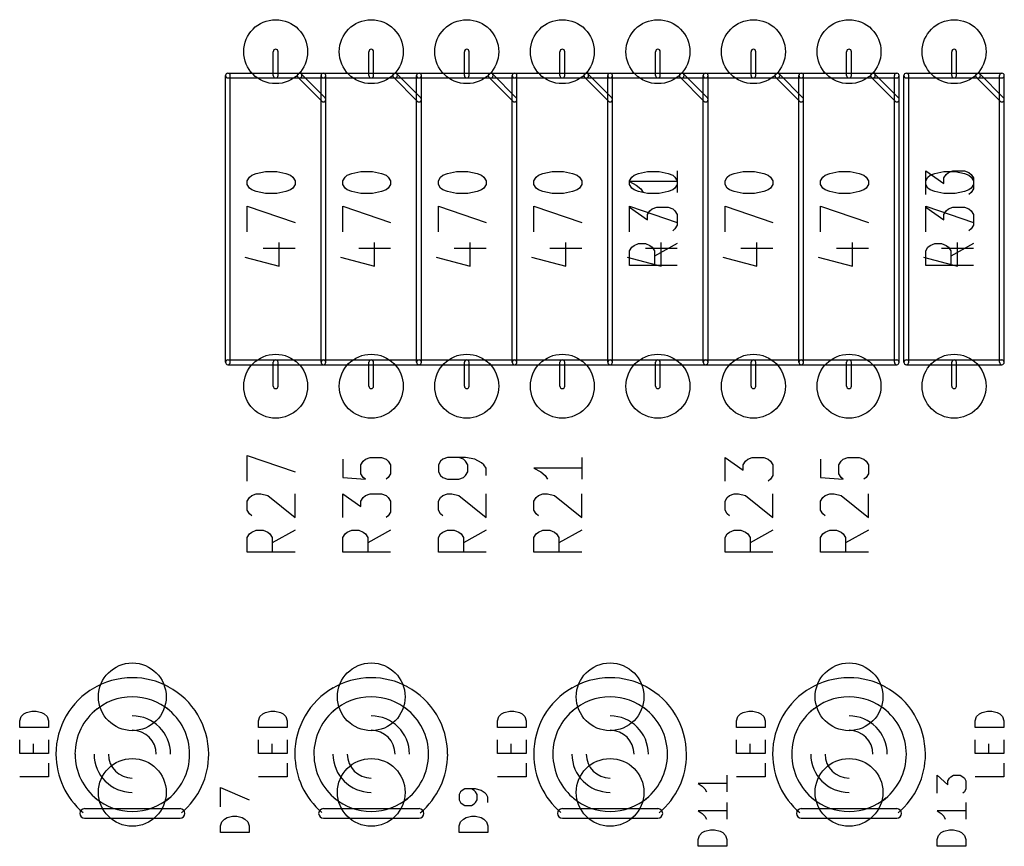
# Model space of a CAD drawing. Extents: x 10 to 287, y -200 to -10.
# Tile 11 of 19: x 156 to 182, y -137 to -115. Entities that reach past the tile are written whole.
import ezdxf

# ---------------------------------------------------------------- set-up
doc = ezdxf.new("R2010")
doc.units = 0
doc.header["$MEASUREMENT"] = 0
doc.layers.add('BLACK', color=250, linetype='CONTINUOUS')

msp = doc.modelspace()

# ---------------------------------------------------------------- linework, layer by layer
at = {"layer": 'BLACK'}
for p, q in [((162.497, -116.84), (162.497, -116.205)), ((162.624, -116.84), (162.624, -116.205)), ((165.037, -116.84), (165.037, -116.205)), ((165.164, -116.84), (165.164, -116.205)), ((167.577, -116.84), (167.577, -116.205)), ((167.704, -116.84), (167.704, -116.205)), ((170.117, -116.84), (170.117, -116.205)), ((170.244, -116.84), (170.244, -116.205)), ((172.657, -116.84), (172.657, -116.205)), ((172.784, -116.84), (172.784, -116.205)), ((175.197, -116.84), (175.197, -116.205)), ((175.324, -116.84), (175.324, -116.205)), ((177.737, -116.84), (177.737, -116.205)), ((177.864, -116.84), (177.864, -116.205)), ((180.531, -116.84), (180.531, -116.205)), ((180.658, -116.84), (180.658, -116.205)), ((161.227, -124.46), (161.227, -116.84)), ((161.29, -116.777), (163.195, -116.777)), ((161.29, -116.904), (163.195, -116.904)), ((161.354, -124.46), (161.354, -116.84)), ((163.15, -116.885), (163.785, -117.52)), ((163.195, -116.777), (163.83, -116.777)), ((163.195, -116.904), (163.83, -116.904)), ((163.24, -116.795), (163.875, -117.43)), ((163.767, -124.46), (163.767, -116.84)), ((163.767, -124.46), (163.767, -116.84)), ((163.83, -116.777), (165.735, -116.777)), ((163.83, -116.904), (165.735, -116.904)), ((163.894, -124.46), (163.894, -116.84)), ((163.894, -124.46), (163.894, -116.84)), ((165.69, -116.885), (166.325, -117.52)), ((165.735, -116.777), (166.37, -116.777)), ((165.735, -116.904), (166.37, -116.904)), ((165.78, -116.795), (166.415, -117.43)), ((166.307, -124.46), (166.307, -116.84)), ((166.307, -124.46), (166.307, -116.84)), ((166.37, -116.777), (168.275, -116.777)), ((166.37, -116.904), (168.275, -116.904)), ((166.434, -124.46), (166.434, -116.84)), ((166.434, -124.46), (166.434, -116.84)), ((168.23, -116.885), (168.865, -117.52)), ((168.275, -116.777), (168.91, -116.777)), ((168.275, -116.904), (168.91, -116.904)), ((168.32, -116.795), (168.955, -117.43)), ((168.847, -124.46), (168.847, -116.84)), ((168.847, -124.46), (168.847, -116.84)), ((168.91, -116.777), (170.815, -116.777)), ((168.91, -116.904), (170.815, -116.904)), ((168.974, -124.46), (168.974, -116.84)), ((168.974, -124.46), (168.974, -116.84)), ((170.77, -116.885), (171.405, -117.52)), ((170.815, -116.777), (171.45, -116.777)), ((170.815, -116.904), (171.45, -116.904)), ((170.86, -116.795), (171.495, -117.43)), ((171.387, -124.46), (171.387, -116.84)), ((171.387, -124.46), (171.387, -116.84)), ((171.45, -116.777), (173.355, -116.777)), ((171.45, -116.904), (173.355, -116.904)), ((171.514, -124.46), (171.514, -116.84)), ((171.514, -124.46), (171.514, -116.84)), ((173.31, -116.885), (173.945, -117.52)), ((173.355, -116.777), (173.99, -116.777)), ((173.355, -116.904), (173.99, -116.904)), ((173.4, -116.795), (174.035, -117.43)), ((173.927, -124.46), (173.927, -116.84)), ((173.927, -124.46), (173.927, -116.84)), ((173.99, -116.777), (175.895, -116.777)), ((173.99, -116.904), (175.895, -116.904)), ((174.054, -124.46), (174.054, -116.84)), ((174.054, -124.46), (174.054, -116.84)), ((175.85, -116.885), (176.485, -117.52)), ((175.895, -116.777), (176.53, -116.777)), ((175.895, -116.904), (176.53, -116.904)), ((175.94, -116.795), (176.575, -117.43)), ((176.467, -124.46), (176.467, -116.84)), ((176.467, -124.46), (176.467, -116.84)), ((176.53, -116.777), (178.435, -116.777)), ((176.53, -116.904), (178.435, -116.904)), ((176.594, -124.46), (176.594, -116.84)), ((176.594, -124.46), (176.594, -116.84)), ((178.39, -116.885), (179.025, -117.52)), ((178.435, -116.777), (179.07, -116.777)), ((178.435, -116.904), (179.07, -116.904)), ((178.48, -116.795), (179.115, -117.43)), ((179.007, -124.46), (179.007, -116.84)), ((179.134, -124.46), (179.134, -116.84)), ((179.261, -124.46), (179.261, -116.84)), ((179.324, -116.777), (181.229, -116.777)), ((179.324, -116.904), (181.229, -116.904)), ((179.388, -124.46), (179.388, -116.84)), ((181.184, -116.885), (181.819, -117.52)), ((181.229, -116.777), (181.864, -116.777)), ((181.229, -116.904), (181.864, -116.904)), ((181.274, -116.795), (181.909, -117.43)), ((181.801, -124.46), (181.801, -116.84)), ((181.928, -124.46), (181.928, -116.84)), ((161.804, -119.634), (161.865, -119.537)), ((161.865, -119.537), (161.925, -119.489)), ((161.925, -119.489), (162.046, -119.44)), ((162.046, -119.44), (162.288, -119.392)), ((162.288, -119.392), (162.59, -119.392)), ((162.59, -119.392), (162.832, -119.44)), ((162.832, -119.44), (162.953, -119.489)), ((162.953, -119.489), (163.014, -119.537)), ((163.014, -119.537), (163.074, -119.634)), ((164.344, -119.634), (164.405, -119.537)), ((164.405, -119.537), (164.465, -119.489)), ((164.465, -119.489), (164.586, -119.44)), ((164.586, -119.44), (164.828, -119.392)), ((164.828, -119.392), (165.13, -119.392)), ((165.13, -119.392), (165.372, -119.44)), ((165.372, -119.44), (165.493, -119.489)), ((165.493, -119.489), (165.554, -119.537)), ((165.554, -119.537), (165.614, -119.634)), ((166.884, -119.634), (166.945, -119.537)), ((166.945, -119.537), (167.005, -119.489)), ((167.005, -119.489), (167.126, -119.44)), ((167.126, -119.44), (167.368, -119.392)), ((167.368, -119.392), (167.67, -119.392)), ((167.67, -119.392), (167.912, -119.44)), ((167.912, -119.44), (168.033, -119.489)), ((168.033, -119.489), (168.094, -119.537)), ((168.094, -119.537), (168.154, -119.634)), ((169.424, -119.634), (169.485, -119.537)), ((169.485, -119.537), (169.545, -119.489)), ((169.545, -119.489), (169.666, -119.44)), ((169.666, -119.44), (169.908, -119.392)), ((169.908, -119.392), (170.21, -119.392)), ((170.21, -119.392), (170.452, -119.44)), ((170.452, -119.44), (170.573, -119.489)), ((170.573, -119.489), (170.634, -119.537)), ((170.634, -119.537), (170.694, -119.634)), ((171.964, -119.634), (172.025, -119.537)), ((172.025, -119.537), (172.085, -119.489)), ((172.085, -119.489), (172.206, -119.44)), ((172.206, -119.44), (172.448, -119.392)), ((172.448, -119.392), (172.75, -119.392)), ((172.75, -119.392), (172.992, -119.44)), ((172.992, -119.44), (173.113, -119.489)), ((173.113, -119.489), (173.174, -119.537)), ((173.174, -119.537), (173.234, -119.634)), ((173.234, -119.368), (173.234, -119.948)), ((174.504, -119.634), (174.565, -119.537)), ((174.565, -119.537), (174.625, -119.489)), ((174.625, -119.489), (174.746, -119.44)), ((174.746, -119.44), (174.988, -119.392)), ((174.988, -119.392), (175.29, -119.392)), ((175.29, -119.392), (175.532, -119.44)), ((175.532, -119.44), (175.653, -119.489)), ((175.653, -119.489), (175.714, -119.537)), ((175.714, -119.537), (175.774, -119.634)), ((177.044, -119.634), (177.105, -119.537)), ((177.105, -119.537), (177.165, -119.489)), ((177.165, -119.489), (177.286, -119.44)), ((177.286, -119.44), (177.528, -119.392)), ((177.528, -119.392), (177.83, -119.392)), ((177.83, -119.392), (178.072, -119.44)), ((178.072, -119.44), (178.193, -119.489)), ((178.193, -119.489), (178.254, -119.537)), ((178.254, -119.537), (178.314, -119.634)), ((179.838, -119.997), (179.838, -119.368)), ((179.838, -119.368), (180.322, -119.707)), ((179.838, -119.634), (179.899, -119.537)), ((179.899, -119.537), (179.959, -119.489)), ((179.959, -119.489), (180.08, -119.44)), ((180.08, -119.44), (180.322, -119.392)), ((180.322, -119.392), (180.624, -119.392)), ((180.322, -119.561), (180.382, -119.465)), ((180.322, -119.707), (180.322, -119.561)), ((180.382, -119.465), (180.443, -119.416)), ((180.443, -119.416), (180.564, -119.368)), ((180.564, -119.368), (180.866, -119.368)), ((180.624, -119.392), (180.866, -119.44)), ((180.866, -119.368), (180.987, -119.416)), ((180.866, -119.44), (180.987, -119.489)), ((180.987, -119.416), (181.048, -119.465)), ((180.987, -119.489), (181.048, -119.537)), ((181.048, -119.465), (181.108, -119.561)), ((181.048, -119.537), (181.108, -119.634)), ((181.108, -119.561), (181.108, -119.852)), ((161.804, -119.731), (161.804, -119.634)), ((161.865, -119.828), (161.804, -119.731)), ((161.925, -119.876), (161.865, -119.828)), ((163.014, -119.828), (162.953, -119.876)), ((163.074, -119.731), (163.014, -119.828)), ((163.074, -119.634), (163.074, -119.731)), ((164.344, -119.731), (164.344, -119.634)), ((164.405, -119.828), (164.344, -119.731)), ((164.465, -119.876), (164.405, -119.828)), ((165.554, -119.828), (165.493, -119.876)), ((165.614, -119.731), (165.554, -119.828)), ((165.614, -119.634), (165.614, -119.731)), ((166.884, -119.731), (166.884, -119.634)), ((166.945, -119.828), (166.884, -119.731)), ((167.005, -119.876), (166.945, -119.828)), ((168.094, -119.828), (168.033, -119.876)), ((168.154, -119.731), (168.094, -119.828)), ((168.154, -119.634), (168.154, -119.731)), ((169.424, -119.731), (169.424, -119.634)), ((169.485, -119.828), (169.424, -119.731)), ((169.545, -119.876), (169.485, -119.828)), ((170.634, -119.828), (170.573, -119.876)), ((170.694, -119.731), (170.634, -119.828)), ((170.694, -119.634), (170.694, -119.731)), ((171.964, -119.731), (171.964, -119.634)), ((173.234, -119.658), (171.964, -119.658)), ((171.964, -119.658), (172.145, -119.755)), ((172.025, -119.828), (171.964, -119.731)), ((172.085, -119.876), (172.025, -119.828)), ((172.145, -119.755), (172.266, -119.852)), ((172.266, -119.852), (172.327, -119.948)), ((173.174, -119.828), (173.113, -119.876)), ((173.234, -119.731), (173.174, -119.828)), ((173.234, -119.634), (173.234, -119.731)), ((174.504, -119.731), (174.504, -119.634)), ((174.565, -119.828), (174.504, -119.731)), ((174.625, -119.876), (174.565, -119.828)), ((175.714, -119.828), (175.653, -119.876)), ((175.774, -119.731), (175.714, -119.828)), ((175.774, -119.634), (175.774, -119.731)), ((177.044, -119.731), (177.044, -119.634)), ((177.105, -119.828), (177.044, -119.731)), ((177.165, -119.876), (177.105, -119.828)), ((178.254, -119.828), (178.193, -119.876)), ((178.314, -119.731), (178.254, -119.828)), ((178.314, -119.634), (178.314, -119.731)), ((179.838, -119.731), (179.838, -119.634)), ((179.899, -119.828), (179.838, -119.731)), ((179.959, -119.876), (179.899, -119.828)), ((181.048, -119.828), (180.987, -119.876)), ((181.108, -119.731), (181.048, -119.828)), ((181.108, -119.852), (181.048, -119.948)), ((181.108, -119.634), (181.108, -119.731)), ((162.046, -119.924), (161.925, -119.876)), ((162.288, -119.973), (162.046, -119.924)), ((162.59, -119.973), (162.288, -119.973)), ((162.832, -119.924), (162.59, -119.973)), ((162.953, -119.876), (162.832, -119.924)), ((164.586, -119.924), (164.465, -119.876)), ((164.828, -119.973), (164.586, -119.924)), ((165.13, -119.973), (164.828, -119.973)), ((165.372, -119.924), (165.13, -119.973)), ((165.493, -119.876), (165.372, -119.924)), ((167.126, -119.924), (167.005, -119.876)), ((167.368, -119.973), (167.126, -119.924)), ((167.67, -119.973), (167.368, -119.973)), ((167.912, -119.924), (167.67, -119.973)), ((168.033, -119.876), (167.912, -119.924)), ((169.666, -119.924), (169.545, -119.876)), ((169.908, -119.973), (169.666, -119.924)), ((170.21, -119.973), (169.908, -119.973)), ((170.452, -119.924), (170.21, -119.973)), ((170.573, -119.876), (170.452, -119.924)), ((172.206, -119.924), (172.085, -119.876)), ((172.448, -119.973), (172.206, -119.924)), ((172.75, -119.973), (172.448, -119.973)), ((172.992, -119.924), (172.75, -119.973)), ((173.113, -119.876), (172.992, -119.924)), ((174.746, -119.924), (174.625, -119.876)), ((174.988, -119.973), (174.746, -119.924)), ((175.29, -119.973), (174.988, -119.973)), ((175.532, -119.924), (175.29, -119.973)), ((175.653, -119.876), (175.532, -119.924)), ((177.286, -119.924), (177.165, -119.876)), ((177.528, -119.973), (177.286, -119.924)), ((177.83, -119.973), (177.528, -119.973)), ((178.072, -119.924), (177.83, -119.973)), ((178.193, -119.876), (178.072, -119.924)), ((180.08, -119.924), (179.959, -119.876)), ((180.322, -119.973), (180.08, -119.924)), ((180.624, -119.973), (180.322, -119.973)), ((180.866, -119.924), (180.624, -119.973)), ((180.987, -119.876), (180.866, -119.924)), ((181.048, -119.948), (180.987, -119.997)), ((161.804, -120.989), (161.804, -120.311)), ((161.804, -120.311), (163.074, -120.747)), ((164.344, -120.989), (164.344, -120.311)), ((164.344, -120.311), (165.614, -120.747)), ((166.884, -120.989), (166.884, -120.311)), ((166.884, -120.311), (168.154, -120.747)), ((169.424, -120.989), (169.424, -120.311)), ((169.424, -120.311), (170.694, -120.747)), ((171.964, -120.989), (171.964, -120.311)), ((171.964, -120.311), (173.234, -120.747)), ((171.964, -120.964), (171.964, -120.336)), ((171.964, -120.336), (172.448, -120.674)), ((172.508, -120.432), (172.569, -120.384)), ((172.569, -120.384), (172.69, -120.336)), ((172.69, -120.336), (172.992, -120.336)), ((172.992, -120.336), (173.113, -120.384)), ((173.113, -120.384), (173.174, -120.432)), ((174.504, -120.989), (174.504, -120.311)), ((174.504, -120.311), (175.774, -120.747)), ((177.044, -120.989), (177.044, -120.311)), ((177.044, -120.311), (178.314, -120.747)), ((179.838, -120.989), (179.838, -120.311)), ((179.838, -120.311), (181.108, -120.747)), ((179.838, -120.964), (179.838, -120.336)), ((179.838, -120.336), (180.322, -120.674)), ((180.382, -120.432), (180.443, -120.384)), ((180.443, -120.384), (180.564, -120.336)), ((180.564, -120.336), (180.866, -120.336)), ((180.866, -120.336), (180.987, -120.384)), ((180.987, -120.384), (181.048, -120.432)), ((172.448, -120.529), (172.508, -120.432)), ((172.448, -120.674), (172.448, -120.529)), ((173.174, -120.432), (173.234, -120.529)), ((173.234, -120.529), (173.234, -120.819)), ((180.322, -120.529), (180.382, -120.432)), ((180.322, -120.674), (180.322, -120.529)), ((181.048, -120.432), (181.108, -120.529)), ((181.108, -120.529), (181.108, -120.819)), ((173.234, -120.819), (173.174, -120.916)), ((181.108, -120.819), (181.048, -120.916)), ((173.174, -120.916), (173.113, -120.964)), ((181.048, -120.916), (180.987, -120.964)), ((162.227, -121.424), (163.074, -121.424)), ((162.651, -121.908), (162.651, -121.279)), ((164.767, -121.424), (165.614, -121.424)), ((165.191, -121.908), (165.191, -121.279)), ((167.307, -121.424), (168.154, -121.424)), ((167.731, -121.908), (167.731, -121.279)), ((169.847, -121.424), (170.694, -121.424)), ((170.271, -121.908), (170.271, -121.279)), ((171.964, -121.497), (172.025, -121.4)), ((172.025, -121.4), (172.085, -121.352)), ((172.085, -121.352), (172.206, -121.303)), ((172.206, -121.303), (172.387, -121.303)), ((172.387, -121.303), (172.508, -121.352)), ((172.387, -121.424), (173.234, -121.424)), ((172.508, -121.352), (172.569, -121.4)), ((172.569, -121.4), (172.629, -121.497)), ((173.234, -121.303), (172.629, -121.642)), ((172.811, -121.908), (172.811, -121.279)), ((174.927, -121.424), (175.774, -121.424)), ((175.351, -121.908), (175.351, -121.279)), ((177.467, -121.424), (178.314, -121.424)), ((177.891, -121.908), (177.891, -121.279)), ((179.838, -121.497), (179.899, -121.4)), ((179.899, -121.4), (179.959, -121.352)), ((179.959, -121.352), (180.08, -121.303)), ((180.08, -121.303), (180.261, -121.303)), ((180.261, -121.303), (180.382, -121.352)), ((180.261, -121.424), (181.108, -121.424)), ((180.382, -121.352), (180.443, -121.4)), ((180.443, -121.4), (180.503, -121.497)), ((181.108, -121.303), (180.503, -121.642)), ((180.685, -121.908), (180.685, -121.279)), ((161.744, -121.666), (162.651, -121.908)), ((164.284, -121.666), (165.191, -121.908)), ((166.824, -121.666), (167.731, -121.908)), ((169.364, -121.666), (170.271, -121.908)), ((171.904, -121.666), (172.811, -121.908)), ((171.964, -121.884), (171.964, -121.497)), ((172.629, -121.497), (172.629, -121.884)), ((174.444, -121.666), (175.351, -121.908)), ((176.984, -121.666), (177.891, -121.908)), ((179.778, -121.666), (180.685, -121.908)), ((179.838, -121.884), (179.838, -121.497)), ((180.503, -121.497), (180.503, -121.884)), ((173.234, -121.884), (171.964, -121.884)), ((181.108, -121.884), (179.838, -121.884)), ((161.29, -124.397), (163.83, -124.397)), ((161.29, -124.524), (163.83, -124.524)), ((162.497, -125.095), (162.497, -124.46)), ((162.624, -125.095), (162.624, -124.46)), ((163.83, -124.397), (166.37, -124.397)), ((163.83, -124.524), (166.37, -124.524)), ((165.037, -125.095), (165.037, -124.46)), ((165.164, -125.095), (165.164, -124.46)), ((166.37, -124.397), (168.91, -124.397)), ((166.37, -124.524), (168.91, -124.524)), ((167.577, -125.095), (167.577, -124.46)), ((167.704, -125.095), (167.704, -124.46)), ((168.91, -124.397), (171.45, -124.397)), ((168.91, -124.524), (171.45, -124.524)), ((170.117, -125.095), (170.117, -124.46)), ((170.244, -125.095), (170.244, -124.46)), ((171.45, -124.397), (173.99, -124.397)), ((171.45, -124.524), (173.99, -124.524)), ((172.657, -125.095), (172.657, -124.46)), ((172.784, -125.095), (172.784, -124.46)), ((173.99, -124.397), (176.53, -124.397)), ((173.99, -124.524), (176.53, -124.524)), ((175.197, -125.095), (175.197, -124.46)), ((175.324, -125.095), (175.324, -124.46)), ((176.53, -124.397), (179.07, -124.397)), ((176.53, -124.524), (179.07, -124.524)), ((177.737, -125.095), (177.737, -124.46)), ((177.864, -125.095), (177.864, -124.46)), ((179.324, -124.397), (181.864, -124.397)), ((179.324, -124.524), (181.864, -124.524)), ((180.531, -125.095), (180.531, -124.46)), ((180.658, -125.095), (180.658, -124.46)), ((161.804, -127.617), (161.804, -126.94)), ((161.804, -126.94), (163.074, -127.375)), ((164.344, -127.036), (164.344, -127.52)), ((164.828, -127.181), (164.888, -127.085)), ((164.828, -127.423), (164.828, -127.181)), ((164.888, -127.085), (164.949, -127.036)), ((164.949, -127.036), (165.07, -126.988)), ((165.07, -126.988), (165.372, -126.988)), ((165.372, -126.988), (165.493, -127.036)), ((165.493, -127.036), (165.554, -127.085)), ((165.554, -127.085), (165.614, -127.181)), ((165.614, -127.181), (165.614, -127.423)), ((166.945, -127.085), (166.884, -127.181)), ((166.884, -127.181), (166.884, -127.375)), ((167.005, -127.036), (166.945, -127.085)), ((167.126, -126.988), (167.005, -127.036)), ((167.61, -126.988), (167.126, -126.988)), ((167.549, -127.036), (167.428, -126.988)), ((167.61, -127.085), (167.549, -127.036)), ((167.852, -127.036), (167.61, -126.988)), ((167.67, -127.181), (167.61, -127.085)), ((167.67, -127.375), (167.67, -127.181)), ((168.033, -127.133), (167.852, -127.036)), ((168.094, -127.181), (168.033, -127.133)), ((168.154, -127.278), (168.094, -127.181)), ((170.694, -126.988), (170.694, -127.568)), ((174.504, -127.617), (174.504, -126.988)), ((174.504, -126.988), (174.988, -127.327)), ((174.988, -127.181), (175.048, -127.085)), ((174.988, -127.327), (174.988, -127.181)), ((175.048, -127.085), (175.109, -127.036)), ((175.109, -127.036), (175.23, -126.988)), ((175.23, -126.988), (175.532, -126.988)), ((175.532, -126.988), (175.653, -127.036)), ((175.653, -127.036), (175.714, -127.085)), ((175.714, -127.085), (175.774, -127.181)), ((175.774, -127.181), (175.774, -127.472)), ((177.044, -127.036), (177.044, -127.52)), ((177.528, -127.181), (177.588, -127.085)), ((177.528, -127.423), (177.528, -127.181)), ((177.588, -127.085), (177.649, -127.036)), ((177.649, -127.036), (177.77, -126.988)), ((177.77, -126.988), (178.072, -126.988)), ((178.072, -126.988), (178.193, -127.036)), ((178.193, -127.036), (178.254, -127.085)), ((178.254, -127.085), (178.314, -127.181)), ((178.314, -127.181), (178.314, -127.423)), ((164.888, -127.52), (164.828, -127.423)), ((165.614, -127.423), (165.554, -127.52)), ((166.884, -127.375), (166.945, -127.472)), ((167.61, -127.472), (167.67, -127.375)), ((168.154, -127.472), (168.154, -127.278)), ((170.694, -127.278), (169.424, -127.278)), ((169.424, -127.278), (169.605, -127.375)), ((169.605, -127.375), (169.726, -127.472)), ((177.588, -127.52), (177.528, -127.423)), ((178.314, -127.423), (178.254, -127.52)), ((164.344, -127.52), (164.949, -127.568)), ((164.949, -127.568), (164.888, -127.52)), ((165.554, -127.52), (165.493, -127.568)), ((166.945, -127.472), (167.005, -127.52)), ((167.005, -127.52), (167.126, -127.568)), ((167.126, -127.568), (167.428, -127.568)), ((167.428, -127.568), (167.549, -127.52)), ((167.549, -127.52), (167.61, -127.472)), ((169.726, -127.472), (169.787, -127.568)), ((175.714, -127.568), (175.653, -127.617)), ((175.774, -127.472), (175.714, -127.568)), ((177.044, -127.52), (177.649, -127.568)), ((177.649, -127.568), (177.588, -127.52)), ((178.254, -127.52), (178.193, -127.568)), ((161.925, -128.004), (162.046, -127.956)), ((162.046, -127.956), (162.167, -127.956)), ((162.167, -127.956), (162.348, -128.004)), ((163.074, -128.584), (163.074, -127.956)), ((164.344, -128.584), (164.344, -127.956)), ((164.344, -127.956), (164.828, -128.294)), ((164.949, -128.004), (165.07, -127.956)), ((165.07, -127.956), (165.372, -127.956)), ((165.372, -127.956), (165.493, -128.004)), ((167.005, -128.004), (167.126, -127.956)), ((167.126, -127.956), (167.247, -127.956)), ((167.247, -127.956), (167.428, -128.004)), ((168.154, -128.584), (168.154, -127.956)), ((169.545, -128.004), (169.666, -127.956)), ((169.666, -127.956), (169.787, -127.956)), ((169.787, -127.956), (169.968, -128.004)), ((170.694, -128.584), (170.694, -127.956)), ((174.625, -128.004), (174.746, -127.956)), ((174.746, -127.956), (174.867, -127.956)), ((174.867, -127.956), (175.048, -128.004)), ((175.774, -128.584), (175.774, -127.956)), ((177.165, -128.004), (177.286, -127.956)), ((177.286, -127.956), (177.407, -127.956)), ((177.407, -127.956), (177.588, -128.004)), ((178.314, -128.584), (178.314, -127.956)), ((161.804, -128.149), (161.865, -128.052)), ((161.804, -128.391), (161.804, -128.149)), ((161.865, -128.052), (161.925, -128.004)), ((162.348, -128.004), (163.074, -128.584)), ((164.828, -128.149), (164.888, -128.052)), ((164.828, -128.294), (164.828, -128.149)), ((164.888, -128.052), (164.949, -128.004)), ((165.493, -128.004), (165.554, -128.052)), ((165.554, -128.052), (165.614, -128.149)), ((165.614, -128.149), (165.614, -128.439)), ((166.884, -128.149), (166.945, -128.052)), ((166.884, -128.391), (166.884, -128.149)), ((166.945, -128.052), (167.005, -128.004)), ((167.428, -128.004), (168.154, -128.584)), ((169.424, -128.149), (169.485, -128.052)), ((169.424, -128.391), (169.424, -128.149)), ((169.485, -128.052), (169.545, -128.004)), ((169.968, -128.004), (170.694, -128.584)), ((174.504, -128.149), (174.565, -128.052)), ((174.504, -128.391), (174.504, -128.149)), ((174.565, -128.052), (174.625, -128.004)), ((175.048, -128.004), (175.774, -128.584)), ((177.044, -128.149), (177.105, -128.052)), ((177.044, -128.391), (177.044, -128.149)), ((177.105, -128.052), (177.165, -128.004)), ((177.588, -128.004), (178.314, -128.584)), ((161.865, -128.488), (161.804, -128.391)), ((161.925, -128.536), (161.865, -128.488)), ((165.614, -128.439), (165.554, -128.536)), ((166.945, -128.488), (166.884, -128.391)), ((167.005, -128.536), (166.945, -128.488)), ((169.485, -128.488), (169.424, -128.391)), ((169.545, -128.536), (169.485, -128.488)), ((174.565, -128.488), (174.504, -128.391)), ((174.625, -128.536), (174.565, -128.488)), ((177.105, -128.488), (177.044, -128.391)), ((177.165, -128.536), (177.105, -128.488)), ((165.554, -128.536), (165.493, -128.584)), ((161.804, -129.117), (161.865, -129.02)), ((161.865, -129.02), (161.925, -128.972)), ((161.925, -128.972), (162.046, -128.923)), ((162.046, -128.923), (162.227, -128.923)), ((162.227, -128.923), (162.348, -128.972)), ((162.348, -128.972), (162.409, -129.02)), ((162.409, -129.02), (162.469, -129.117)), ((163.074, -128.923), (162.469, -129.262)), ((164.344, -129.117), (164.405, -129.02)), ((164.405, -129.02), (164.465, -128.972)), ((164.465, -128.972), (164.586, -128.923)), ((164.586, -128.923), (164.767, -128.923)), ((164.767, -128.923), (164.888, -128.972)), ((164.888, -128.972), (164.949, -129.02)), ((164.949, -129.02), (165.009, -129.117)), ((165.614, -128.923), (165.009, -129.262)), ((166.884, -129.117), (166.945, -129.02)), ((166.945, -129.02), (167.005, -128.972)), ((167.005, -128.972), (167.126, -128.923)), ((167.126, -128.923), (167.307, -128.923)), ((167.307, -128.923), (167.428, -128.972)), ((167.428, -128.972), (167.489, -129.02)), ((167.489, -129.02), (167.549, -129.117)), ((168.154, -128.923), (167.549, -129.262)), ((169.424, -129.117), (169.485, -129.02)), ((169.485, -129.02), (169.545, -128.972)), ((169.545, -128.972), (169.666, -128.923)), ((169.666, -128.923), (169.847, -128.923)), ((169.847, -128.923), (169.968, -128.972)), ((169.968, -128.972), (170.029, -129.02)), ((170.029, -129.02), (170.089, -129.117)), ((170.694, -128.923), (170.089, -129.262)), ((174.504, -129.117), (174.565, -129.02)), ((174.565, -129.02), (174.625, -128.972)), ((174.625, -128.972), (174.746, -128.923)), ((174.746, -128.923), (174.927, -128.923)), ((174.927, -128.923), (175.048, -128.972)), ((175.048, -128.972), (175.109, -129.02)), ((175.109, -129.02), (175.169, -129.117)), ((175.774, -128.923), (175.169, -129.262)), ((177.044, -129.117), (177.105, -129.02)), ((177.105, -129.02), (177.165, -128.972)), ((177.165, -128.972), (177.286, -128.923)), ((177.286, -128.923), (177.467, -128.923)), ((177.467, -128.923), (177.588, -128.972)), ((177.588, -128.972), (177.649, -129.02)), ((177.649, -129.02), (177.709, -129.117)), ((178.314, -128.923), (177.709, -129.262)), ((161.804, -129.504), (161.804, -129.117)), ((162.469, -129.117), (162.469, -129.504)), ((164.344, -129.504), (164.344, -129.117)), ((165.009, -129.117), (165.009, -129.504)), ((166.884, -129.504), (166.884, -129.117)), ((167.549, -129.117), (167.549, -129.504)), ((169.424, -129.504), (169.424, -129.117)), ((170.089, -129.117), (170.089, -129.504)), ((174.504, -129.504), (174.504, -129.117)), ((175.169, -129.117), (175.169, -129.504)), ((177.044, -129.504), (177.044, -129.117)), ((177.709, -129.117), (177.709, -129.504)), ((163.074, -129.504), (161.804, -129.504)), ((165.614, -129.504), (164.344, -129.504)), ((168.154, -129.504), (166.884, -129.504)), ((170.694, -129.504), (169.424, -129.504)), ((175.774, -129.504), (174.504, -129.504)), ((178.314, -129.504), (177.044, -129.504)), ((155.938, -133.767), (156.083, -133.731)), ((156.083, -133.731), (156.192, -133.731)), ((156.192, -133.731), (156.337, -133.767)), ((162.288, -133.767), (162.433, -133.731)), ((162.433, -133.731), (162.542, -133.731)), ((162.542, -133.731), (162.687, -133.767)), ((168.638, -133.767), (168.783, -133.731)), ((168.783, -133.731), (168.892, -133.731)), ((168.892, -133.731), (169.037, -133.767)), ((174.988, -133.767), (175.133, -133.731)), ((175.133, -133.731), (175.242, -133.731)), ((175.242, -133.731), (175.387, -133.767)), ((181.338, -133.767), (181.483, -133.731)), ((181.483, -133.731), (181.592, -133.731)), ((181.592, -133.731), (181.737, -133.767)), ((155.756, -133.985), (155.793, -133.876)), ((155.756, -134.166), (155.756, -133.985)), ((155.793, -133.876), (155.865, -133.804)), ((155.865, -133.804), (155.938, -133.767)), ((156.337, -133.767), (156.41, -133.804)), ((156.41, -133.804), (156.482, -133.876)), ((156.482, -133.876), (156.518, -133.985)), ((156.518, -133.985), (156.518, -134.166)), ((162.106, -133.985), (162.143, -133.876)), ((162.106, -134.166), (162.106, -133.985)), ((162.143, -133.876), (162.215, -133.804)), ((162.215, -133.804), (162.288, -133.767)), ((162.687, -133.767), (162.76, -133.804)), ((162.76, -133.804), (162.832, -133.876)), ((162.832, -133.876), (162.868, -133.985)), ((162.868, -133.985), (162.868, -134.166)), ((168.456, -133.985), (168.493, -133.876)), ((168.456, -134.166), (168.456, -133.985)), ((168.493, -133.876), (168.565, -133.804)), ((168.565, -133.804), (168.638, -133.767)), ((169.037, -133.767), (169.11, -133.804)), ((169.11, -133.804), (169.182, -133.876)), ((169.182, -133.876), (169.218, -133.985)), ((169.218, -133.985), (169.218, -134.166)), ((174.806, -133.985), (174.843, -133.876)), ((174.806, -134.166), (174.806, -133.985)), ((174.843, -133.876), (174.915, -133.804)), ((174.915, -133.804), (174.988, -133.767)), ((175.387, -133.767), (175.46, -133.804)), ((175.46, -133.804), (175.532, -133.876)), ((175.532, -133.876), (175.568, -133.985)), ((175.568, -133.985), (175.568, -134.166)), ((181.156, -133.985), (181.193, -133.876)), ((181.156, -134.166), (181.156, -133.985)), ((181.193, -133.876), (181.265, -133.804)), ((181.265, -133.804), (181.338, -133.767)), ((181.737, -133.767), (181.81, -133.804)), ((181.81, -133.804), (181.882, -133.876)), ((181.882, -133.876), (181.918, -133.985)), ((181.918, -133.985), (181.918, -134.166)), ((156.518, -134.166), (155.756, -134.166)), ((162.868, -134.166), (162.106, -134.166)), ((169.218, -134.166), (168.456, -134.166)), ((175.568, -134.166), (174.806, -134.166)), ((181.918, -134.166), (181.156, -134.166)), ((155.756, -134.856), (155.756, -134.493)), ((156.518, -134.493), (156.518, -134.856)), ((162.106, -134.856), (162.106, -134.493)), ((162.868, -134.493), (162.868, -134.856)), ((168.456, -134.856), (168.456, -134.493)), ((169.218, -134.493), (169.218, -134.856)), ((174.806, -134.856), (174.806, -134.493)), ((175.568, -134.493), (175.568, -134.856)), ((181.156, -134.856), (181.156, -134.493)), ((181.918, -134.493), (181.918, -134.856)), ((156.119, -134.856), (156.119, -134.602)), ((162.469, -134.856), (162.469, -134.602)), ((168.819, -134.856), (168.819, -134.602)), ((175.169, -134.856), (175.169, -134.602)), ((181.519, -134.856), (181.519, -134.602)), ((156.518, -134.856), (155.756, -134.856)), ((162.868, -134.856), (162.106, -134.856)), ((169.218, -134.856), (168.456, -134.856)), ((175.568, -134.856), (174.806, -134.856)), ((181.918, -134.856), (181.156, -134.856)), ((156.518, -135.11), (156.518, -135.473)), ((162.868, -135.11), (162.868, -135.473)), ((169.218, -135.11), (169.218, -135.473)), ((175.568, -135.11), (175.568, -135.473)), ((181.918, -135.11), (181.918, -135.473)), ((156.518, -135.473), (155.756, -135.473)), ((162.868, -135.473), (162.106, -135.473)), ((169.218, -135.473), (168.456, -135.473)), ((174.552, -135.436), (174.552, -135.872)), ((175.568, -135.473), (174.806, -135.473)), ((180.14, -135.908), (180.14, -135.436)), ((180.14, -135.436), (180.431, -135.69)), ((180.431, -135.582), (180.467, -135.509)), ((180.467, -135.509), (180.503, -135.473)), ((180.503, -135.473), (180.576, -135.436)), ((180.576, -135.436), (180.757, -135.436)), ((180.757, -135.436), (180.83, -135.473)), ((180.83, -135.473), (180.866, -135.509)), ((180.866, -135.509), (180.902, -135.582)), ((181.918, -135.473), (181.156, -135.473)), ((161.09, -136.271), (161.09, -135.763)), ((161.09, -135.763), (161.852, -136.09)), ((167.586, -135.799), (167.513, -135.836)), ((167.876, -135.799), (167.586, -135.799)), ((167.84, -135.836), (167.767, -135.799)), ((168.021, -135.836), (167.876, -135.799)), ((174.552, -135.654), (173.79, -135.654)), ((173.79, -135.654), (173.899, -135.727)), ((173.899, -135.727), (173.972, -135.799)), ((173.972, -135.799), (174.008, -135.872)), ((180.431, -135.69), (180.431, -135.582)), ((180.902, -135.799), (180.866, -135.872)), ((180.902, -135.582), (180.902, -135.799)), ((167.477, -135.872), (167.44, -135.944)), ((167.44, -135.944), (167.44, -136.09)), ((167.44, -136.09), (167.477, -136.162)), ((167.513, -135.836), (167.477, -135.872)), ((167.876, -135.872), (167.84, -135.836)), ((167.912, -135.944), (167.876, -135.872)), ((167.876, -136.162), (167.912, -136.09)), ((167.912, -136.09), (167.912, -135.944)), ((168.13, -135.908), (168.021, -135.836)), ((168.166, -135.944), (168.13, -135.908)), ((168.202, -136.017), (168.166, -135.944)), ((168.202, -136.162), (168.202, -136.017)), ((180.866, -135.872), (180.83, -135.908)), ((157.48, -136.322), (160.02, -136.322)), ((163.83, -136.322), (166.37, -136.322)), ((167.477, -136.162), (167.513, -136.198)), ((167.513, -136.198), (167.586, -136.235)), ((167.586, -136.235), (167.767, -136.235)), ((167.767, -136.235), (167.84, -136.198)), ((167.84, -136.198), (167.876, -136.162)), ((170.18, -136.322), (172.72, -136.322)), ((174.552, -136.162), (174.552, -136.598)), ((176.53, -136.322), (179.07, -136.322)), ((180.902, -136.162), (180.902, -136.598)), ((157.48, -136.576), (160.02, -136.576)), ((161.127, -136.67), (161.199, -136.598)), ((161.199, -136.598), (161.272, -136.561)), ((161.272, -136.561), (161.417, -136.525)), ((161.417, -136.525), (161.526, -136.525)), ((161.526, -136.525), (161.671, -136.561)), ((161.671, -136.561), (161.744, -136.598)), ((161.744, -136.598), (161.816, -136.67)), ((163.83, -136.576), (166.37, -136.576)), ((167.477, -136.67), (167.549, -136.598)), ((167.549, -136.598), (167.622, -136.561)), ((167.622, -136.561), (167.767, -136.525)), ((167.767, -136.525), (167.876, -136.525)), ((167.876, -136.525), (168.021, -136.561)), ((168.021, -136.561), (168.094, -136.598)), ((168.094, -136.598), (168.166, -136.67)), ((170.18, -136.576), (172.72, -136.576)), ((174.552, -136.38), (173.79, -136.38)), ((173.79, -136.38), (173.899, -136.452)), ((173.899, -136.452), (173.972, -136.525)), ((173.972, -136.525), (174.008, -136.598)), ((176.53, -136.576), (179.07, -136.576)), ((180.902, -136.38), (180.14, -136.38)), ((180.14, -136.38), (180.249, -136.452)), ((180.249, -136.452), (180.322, -136.525)), ((180.322, -136.525), (180.358, -136.598)), ((161.09, -136.779), (161.127, -136.67)), ((161.09, -136.96), (161.09, -136.779)), ((161.816, -136.67), (161.852, -136.779)), ((161.852, -136.779), (161.852, -136.96)), ((167.44, -136.779), (167.477, -136.67)), ((167.44, -136.96), (167.44, -136.779)), ((168.166, -136.67), (168.202, -136.779)), ((168.202, -136.779), (168.202, -136.96)), ((161.852, -136.96), (161.09, -136.96)), ((168.202, -136.96), (167.44, -136.96)), ((173.79, -137.142), (173.827, -137.033)), ((173.827, -137.033), (173.899, -136.96)), ((173.899, -136.96), (173.972, -136.924)), ((173.972, -136.924), (174.117, -136.888)), ((174.117, -136.888), (174.226, -136.888)), ((174.226, -136.888), (174.371, -136.924)), ((174.371, -136.924), (174.444, -136.96)), ((174.444, -136.96), (174.516, -137.033)), ((174.516, -137.033), (174.552, -137.142)), ((180.14, -137.142), (180.177, -137.033)), ((180.177, -137.033), (180.249, -136.96)), ((180.249, -136.96), (180.322, -136.924)), ((180.322, -136.924), (180.467, -136.888)), ((180.467, -136.888), (180.576, -136.888)), ((180.576, -136.888), (180.721, -136.924)), ((180.721, -136.924), (180.794, -136.96)), ((180.794, -136.96), (180.866, -137.033)), ((180.866, -137.033), (180.902, -137.142)), ((173.79, -137.323), (173.79, -137.142)), ((174.552, -137.323), (173.79, -137.323)), ((174.552, -137.142), (174.552, -137.323)), ((180.14, -137.323), (180.14, -137.142)), ((180.902, -137.323), (180.14, -137.323)), ((180.902, -137.142), (180.902, -137.323))]:
    msp.add_line(p, q, dxfattribs=at)
for centre, radius in [((162.56, -116.205), 0.85), ((165.1, -116.205), 0.85), ((167.64, -116.205), 0.85), ((170.18, -116.205), 0.85), ((172.72, -116.205), 0.85), ((175.26, -116.205), 0.85), ((177.8, -116.205), 0.85), ((180.594, -116.205), 0.85), ((162.56, -125.095), 0.85), ((165.1, -125.095), 0.85), ((167.64, -125.095), 0.85), ((170.18, -125.095), 0.85), ((172.72, -125.095), 0.85), ((175.26, -125.095), 0.85), ((177.8, -125.095), 0.85), ((180.594, -125.095), 0.85), ((158.75, -133.35), 0.9), ((165.1, -133.35), 0.9), ((171.45, -133.35), 0.9), ((177.8, -133.35), 0.9), ((158.75, -135.89), 0.9), ((165.1, -135.89), 0.9), ((171.45, -135.89), 0.9), ((177.8, -135.89), 0.9)]:
    msp.add_circle(centre, radius, dxfattribs=at)
for centre, radius, start, end in [((162.56, -116.205), 0.0635, 360, 540), ((165.1, -116.205), 0.0635, 360, 540), ((167.64, -116.205), 0.0635, 360, 540), ((170.18, -116.205), 0.0635, 360, 540), ((172.72, -116.205), 0.0635, 360, 540), ((175.26, -116.205), 0.0635, 360, 540), ((177.8, -116.205), 0.0635, 360, 540), ((180.594, -116.205), 0.0635, 360, 540), ((161.29, -116.84), 0.0635, 90, 270), ((161.29, -116.84), 0.0635, 360, 540), ((162.56, -116.84), 0.0635, 180, 360), ((163.195, -116.84), 0.0635, 90, 270), ((163.195, -116.84), 0.0635, 45, 225), ((163.195, -116.84), 0.0635, 270, 450), ((163.83, -116.84), 0.0635, 360, 540), ((163.83, -116.84), 0.0635, 90, 270), ((163.83, -116.84), 0.0635, 360, 540), ((163.83, -116.84), 0.0635, 270, 450), ((165.1, -116.84), 0.0635, 180, 360), ((165.735, -116.84), 0.0635, 90, 270), ((165.735, -116.84), 0.0635, 45, 225), ((165.735, -116.84), 0.0635, 270, 450), ((166.37, -116.84), 0.0635, 90, 270), ((166.37, -116.84), 0.0635, 360, 540), ((166.37, -116.84), 0.0635, 360, 540), ((166.37, -116.84), 0.0635, 270, 450), ((167.64, -116.84), 0.0635, 180, 360), ((168.275, -116.84), 0.0635, 90, 270), ((168.275, -116.84), 0.0635, 45, 225), ((168.275, -116.84), 0.0635, 270, 450), ((168.91, -116.84), 0.0635, 90, 270), ((168.91, -116.84), 0.0635, 360, 540), ((168.91, -116.84), 0.0635, 360, 540), ((168.91, -116.84), 0.0635, 270, 450), ((170.18, -116.84), 0.0635, 180, 360), ((170.815, -116.84), 0.0635, 90, 270), ((170.815, -116.84), 0.0635, 45, 225), ((170.815, -116.84), 0.0635, 270, 450), ((171.45, -116.84), 0.0635, 360, 540), ((171.45, -116.84), 0.0635, 90, 270), ((171.45, -116.84), 0.0635, 360, 540), ((171.45, -116.84), 0.0635, 270, 450), ((172.72, -116.84), 0.0635, 180, 360), ((173.355, -116.84), 0.0635, 90, 270), ((173.355, -116.84), 0.0635, 45, 225), ((173.355, -116.84), 0.0635, 270, 450), ((173.99, -116.84), 0.0635, 90, 270), ((173.99, -116.84), 0.0635, 360, 540), ((173.99, -116.84), 0.0635, 360, 540), ((173.99, -116.84), 0.0635, 270, 450), ((175.26, -116.84), 0.0635, 180, 360), ((175.895, -116.84), 0.0635, 90, 270), ((175.895, -116.84), 0.0635, 45, 225), ((175.895, -116.84), 0.0635, 270, 450), ((176.53, -116.84), 0.0635, 360, 540), ((176.53, -116.84), 0.0635, 90, 270), ((176.53, -116.84), 0.0635, 360, 540), ((176.53, -116.84), 0.0635, 270, 450), ((177.8, -116.84), 0.0635, 180, 360), ((178.435, -116.84), 0.0635, 90, 270), ((178.435, -116.84), 0.0635, 45, 225), ((178.435, -116.84), 0.0635, 270, 450), ((179.07, -116.84), 0.0635, 360, 540), ((179.07, -116.84), 0.0635, 270, 450), ((179.324, -116.84), 0.0635, 90, 270), ((179.324, -116.84), 0.0635, 360, 540), ((180.594, -116.84), 0.0635, 180, 360), ((181.229, -116.84), 0.0635, 90, 270), ((181.229, -116.84), 0.0635, 45, 225), ((181.229, -116.84), 0.0635, 270, 450), ((181.864, -116.84), 0.0635, 360, 540), ((181.864, -116.84), 0.0635, 270, 450), ((163.83, -117.475), 0.0635, 225, 405), ((166.37, -117.475), 0.0635, 225, 405), ((168.91, -117.475), 0.0635, 225, 405), ((171.45, -117.475), 0.0635, 225, 405), ((173.99, -117.475), 0.0635, 225, 405), ((176.53, -117.475), 0.0635, 225, 405), ((179.07, -117.475), 0.0635, 225, 405), ((181.864, -117.475), 0.0635, 225, 405), ((161.29, -124.46), 0.0635, 90, 270), ((161.29, -124.46), 0.0635, 180, 360), ((162.56, -124.46), 0.0635, 360, 540), ((163.83, -124.46), 0.0635, 90, 270), ((163.83, -124.46), 0.0635, 180, 360), ((163.83, -124.46), 0.0635, 180, 360), ((163.83, -124.46), 0.0635, 270, 450), ((165.1, -124.46), 0.0635, 360, 540), ((166.37, -124.46), 0.0635, 90, 270), ((166.37, -124.46), 0.0635, 180, 360), ((166.37, -124.46), 0.0635, 180, 360), ((166.37, -124.46), 0.0635, 270, 450), ((167.64, -124.46), 0.0635, 360, 540), ((168.91, -124.46), 0.0635, 90, 270), ((168.91, -124.46), 0.0635, 180, 360), ((168.91, -124.46), 0.0635, 180, 360), ((168.91, -124.46), 0.0635, 270, 450), ((170.18, -124.46), 0.0635, 360, 540), ((171.45, -124.46), 0.0635, 90, 270), ((171.45, -124.46), 0.0635, 180, 360), ((171.45, -124.46), 0.0635, 180, 360), ((171.45, -124.46), 0.0635, 270, 450), ((172.72, -124.46), 0.0635, 360, 540), ((173.99, -124.46), 0.0635, 90, 270), ((173.99, -124.46), 0.0635, 180, 360), ((173.99, -124.46), 0.0635, 180, 360), ((173.99, -124.46), 0.0635, 270, 450), ((175.26, -124.46), 0.0635, 360, 540), ((176.53, -124.46), 0.0635, 90, 270), ((176.53, -124.46), 0.0635, 180, 360), ((176.53, -124.46), 0.0635, 180, 360), ((176.53, -124.46), 0.0635, 270, 450), ((177.8, -124.46), 0.0635, 360, 540), ((179.07, -124.46), 0.0635, 180, 360), ((179.07, -124.46), 0.0635, 270, 450), ((179.324, -124.46), 0.0635, 90, 270), ((179.324, -124.46), 0.0635, 180, 360), ((180.594, -124.46), 0.0635, 360, 540), ((181.864, -124.46), 0.0635, 180, 360), ((181.864, -124.46), 0.0635, 270, 450), ((162.56, -125.095), 0.0635, 180, 360), ((165.1, -125.095), 0.0635, 180, 360), ((167.64, -125.095), 0.0635, 180, 360), ((170.18, -125.095), 0.0635, 180, 360), ((172.72, -125.095), 0.0635, 180, 360), ((175.26, -125.095), 0.0635, 180, 360), ((177.8, -125.095), 0.0635, 180, 360), ((180.594, -125.095), 0.0635, 180, 360), ((158.75, -134.874), 2.0309, 90, 121.6), ((158.75, -134.874), 2.032, 61.7, 90), ((165.1, -134.874), 2.0309, 90, 121.6), ((165.1, -134.874), 2.032, 61.7, 90), ((171.45, -134.874), 2.0309, 90, 121.6), ((171.45, -134.874), 2.032, 61.7, 90), ((177.8, -134.874), 2.0309, 90, 121.6), ((177.8, -134.874), 2.032, 61.7, 90), ((158.75, -134.874), 2.032, 119.8, 180), ((158.75, -134.874), 2.0295, 0, 61.9), ((165.1, -134.874), 2.032, 119.8, 180), ((165.1, -134.874), 2.0295, 0, 61.9), ((171.45, -134.874), 2.032, 119.8, 180), ((171.45, -134.874), 2.0295, 0, 61.9), ((177.8, -134.874), 2.032, 119.8, 180), ((177.8, -134.874), 2.0295, 0, 61.9), ((158.75, -134.874), 1.5221, 90, 131.6), ((158.75, -134.874), 1.524, 50.2, 90), ((165.1, -134.874), 1.5221, 90, 131.6), ((165.1, -134.874), 1.524, 50.2, 90), ((171.45, -134.874), 1.5221, 90, 131.6), ((171.45, -134.874), 1.524, 50.2, 90), ((177.8, -134.874), 1.5221, 90, 131.6), ((177.8, -134.874), 1.524, 50.2, 90), ((158.75, -134.874), 1.524, 127.9, 180), ((158.75, -134.874), 1.524, 0, 53.1), ((165.1, -134.874), 1.524, 127.9, 180), ((165.1, -134.874), 1.524, 0, 53.1), ((171.45, -134.874), 1.524, 127.9, 180), ((171.45, -134.874), 1.524, 0, 53.1), ((177.8, -134.874), 1.524, 127.9, 180), ((177.8, -134.874), 1.524, 0, 53.1), ((158.75, -134.874), 1.016, 0, 90), ((165.1, -134.874), 1.016, 0, 90), ((171.45, -134.874), 1.016, 0, 90), ((177.8, -134.874), 1.016, 0, 90), ((158.75, -134.874), 0.635, 0, 90), ((165.1, -134.874), 0.635, 0, 90), ((171.45, -134.874), 0.635, 0, 90), ((177.8, -134.874), 0.635, 0, 90), ((158.75, -134.874), 2.0294, -179.9, -130.2), ((158.75, -134.874), 1.5222, -180, -127.9), ((158.75, -134.874), 1.016, -180, -90), ((158.75, -134.874), 0.635, -180, -90), ((158.75, -134.874), 1.524, -54.4, 0), ((158.75, -134.874), 2.032, -50.1, 0), ((165.1, -134.874), 2.0294, -179.9, -130.2), ((165.1, -134.874), 1.5222, -180, -127.9), ((165.1, -134.874), 1.016, -180, -90), ((165.1, -134.874), 0.635, -180, -90), ((165.1, -134.874), 1.524, -54.4, 0), ((165.1, -134.874), 2.032, -50.1, 0), ((171.45, -134.874), 2.0294, -179.9, -130.2), ((171.45, -134.874), 1.5222, -180, -127.9), ((171.45, -134.874), 1.016, -180, -90), ((171.45, -134.874), 0.635, -180, -90), ((171.45, -134.874), 1.524, -54.4, 0), ((171.45, -134.874), 2.032, -50.1, 0), ((177.8, -134.874), 2.0294, -179.9, -130.2), ((177.8, -134.874), 1.5222, -180, -127.9), ((177.8, -134.874), 1.016, -180, -90), ((177.8, -134.874), 0.635, -180, -90), ((177.8, -134.874), 1.524, -54.4, 0), ((177.8, -134.874), 2.032, -50.1, 0), ((158.75, -134.874), 1.524, -129.8, -90), ((158.75, -134.874), 1.5221, -90, -49.4), ((165.1, -134.874), 1.524, -129.8, -90), ((165.1, -134.874), 1.5221, -90, -49.4), ((171.45, -134.874), 1.524, -129.8, -90), ((171.45, -134.874), 1.5221, -90, -49.4), ((177.8, -134.874), 1.524, -129.8, -90), ((177.8, -134.874), 1.5221, -90, -49.4), ((157.48, -136.449), 0.127, 90, 270), ((160.02, -136.449), 0.127, 270, 450), ((163.83, -136.449), 0.127, 90, 270), ((166.37, -136.449), 0.127, 270, 450), ((170.18, -136.449), 0.127, 90, 270), ((172.72, -136.449), 0.127, 270, 450), ((176.53, -136.449), 0.127, 90, 270), ((179.07, -136.449), 0.127, 270, 450)]:
    msp.add_arc(centre, radius, start, end, dxfattribs=at)

doc.saveas('drawing.dxf')
